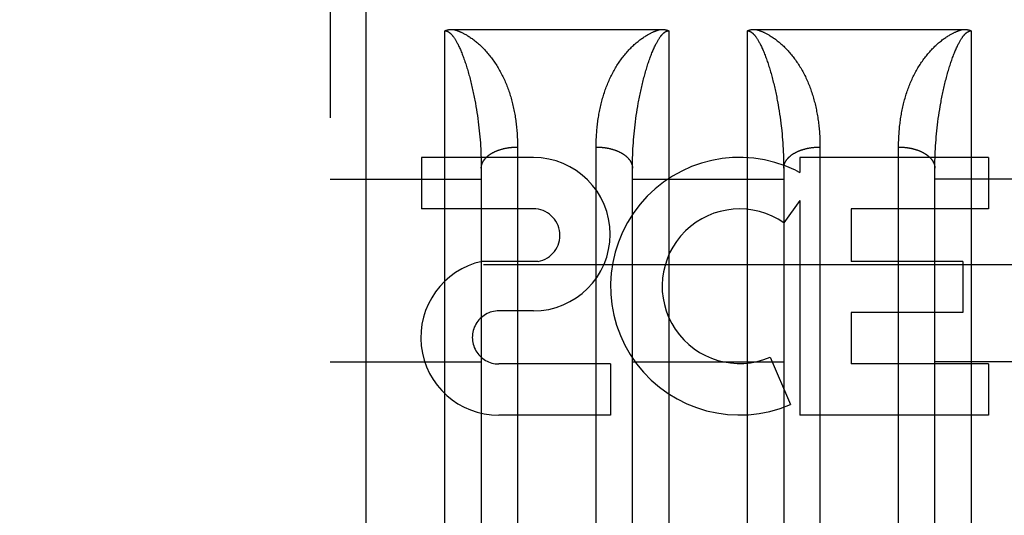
# Model space of a CAD drawing. Header units: inches. Extents: x 0 to 185, y 0 to 120.
# Tile 20 of 102: x 78.703 to 79.517, y 9.485 to 9.895. Entities that reach past the tile are written whole.
import ezdxf

# ---------------------------------------------------------------- set-up
doc = ezdxf.new("R2010")
doc.units = ezdxf.units.IN
doc.header["$LTSCALE"] = 10.163043
doc.header["$MEASUREMENT"] = 0
doc.linetypes.add('HIDDEN', pattern=[0.2, 0.1, -0.1])
doc.layers.add('02___PRT_ALL_AXES', color=7, linetype='CONTINUOUS')
doc.layers.add('DEFAULT_2', color=8, linetype='HIDDEN')

msp = doc.modelspace()

# ---------------------------------------------------------------- linework, layer by layer
at = {"layer": '02___PRT_ALL_AXES', "color": 8, "linetype": 'HIDDEN'}
for p, q in [((79.12741, 9.78143), (79.03499, 9.78143)), ((79.03499, 9.78143), (79.03499, 9.73899)), ((79.50369, 9.78143), (79.34756, 9.78143)), ((79.34756, 9.78143), (79.34756, 9.76915)), ((79.50369, 9.78143), (79.50369, 9.73899)), ((79.34405, 9.77092), (79.34756, 9.76915)), ((79.34756, 9.7458), (79.33455, 9.72725)), ((79.34756, 9.7458), (79.34756, 9.56821)), ((79.12741, 9.73899), (79.03499, 9.73899)), ((79.50369, 9.73899), (79.39017, 9.73899)), ((79.39017, 9.73899), (79.39017, 9.69552)), ((79.13134, 9.69547), (79.08506, 9.69547)), ((79.48238, 9.69552), (79.39017, 9.69552)), ((79.48238, 9.69552), (79.48238, 9.65308)), ((79.12741, 9.65451), (79.0989, 9.65451)), ((79.48238, 9.65308), (79.39017, 9.65308)), ((79.39017, 9.65308), (79.39017, 9.61064)), ((79.32317, 9.6163), (79.3401, 9.5772)), ((79.19128, 9.61064), (79.09886, 9.61064)), ((79.19128, 9.61064), (79.19128, 9.56821)), ((79.50369, 9.61064), (79.39017, 9.61064)), ((79.50369, 9.61064), (79.50369, 9.56821)), ((79.19128, 9.56821), (79.09886, 9.56821)), ((79.50369, 9.56821), (79.34756, 9.56821))]:
    msp.add_line(p, q, dxfattribs=at)
for centre, radius, start, end in [((79.12741, 9.71797), 0.06346, 270, 90), ((79.29779, 9.67496), 0.10653, 64.26362, 293.40274), ((79.12741, 9.71705), 0.02193, 280.307, 90), ((79.29779, 9.67496), 0.06391, 54.88948, 293.40261), ((79.09877, 9.63258), 0.06437, 102.29948, 270.07752), ((79.09886, 9.63258), 0.02193, 89.90115, 270)]:
    msp.add_arc(centre, radius, start, end, dxfattribs=at)
at = {"layer": 'DEFAULT_2', "color": 8, "linetype": 'HIDDEN'}
for p, q in [((78.98934, 9.07543), (78.98934, 10.86043)), ((78.95934, 10.83043), (78.95934, 9.10543)), ((79.05434, 9.07543), (79.05434, 9.88622)), ((79.06072, 9.88743), (79.23275, 9.88743)), ((79.23934, 9.88622), (79.23934, 9.07543)), ((79.30434, 9.07543), (79.30434, 9.88622)), ((79.31072, 9.88743), (79.48275, 9.88743)), ((79.48934, 9.88622), (79.48934, 9.07543)), ((79.07904, 9.82879), (79.0795, 9.82626)), ((79.0795, 9.82626), (79.07995, 9.82372)), ((79.32973, 9.82499), (79.33016, 9.82245)), ((79.07995, 9.82372), (79.08037, 9.82118)), ((79.08037, 9.82118), (79.08077, 9.81864)), ((79.08077, 9.81864), (79.08115, 9.8161)), ((79.08115, 9.8161), (79.08151, 9.81356)), ((79.21217, 9.81356), (79.21253, 9.8161)), ((79.21253, 9.8161), (79.21291, 9.81864)), ((79.21291, 9.81864), (79.21331, 9.82118)), ((79.21331, 9.82118), (79.21373, 9.82372)), ((79.33016, 9.82245), (79.33058, 9.81991)), ((79.33058, 9.81991), (79.33096, 9.81737)), ((79.33096, 9.81737), (79.33133, 9.81483)), ((79.46217, 9.81356), (79.46253, 9.8161)), ((79.46253, 9.8161), (79.46291, 9.81864)), ((79.46291, 9.81864), (79.46331, 9.82118)), ((79.08151, 9.81356), (79.08184, 9.81103)), ((79.08184, 9.81103), (79.08216, 9.8085)), ((79.08216, 9.8085), (79.08245, 9.80597)), ((79.21123, 9.80597), (79.21153, 9.8085)), ((79.21153, 9.8085), (79.21184, 9.81103)), ((79.21184, 9.81103), (79.21217, 9.81356)), ((79.33133, 9.81483), (79.33168, 9.8123)), ((79.33168, 9.8123), (79.332, 9.80977)), ((79.46123, 9.80597), (79.46153, 9.8085)), ((79.46153, 9.8085), (79.46184, 9.81103)), ((79.46184, 9.81103), (79.46217, 9.81356)), ((79.08245, 9.80597), (79.08272, 9.80345)), ((79.08272, 9.80345), (79.08297, 9.80094)), ((79.08297, 9.80094), (79.0832, 9.79843)), ((79.21048, 9.79843), (79.21071, 9.80094)), ((79.21071, 9.80094), (79.21096, 9.80345)), ((79.21096, 9.80345), (79.21123, 9.80597)), ((79.33245, 9.80597), (79.33272, 9.80345)), ((79.33272, 9.80345), (79.33297, 9.80094)), ((79.33297, 9.80094), (79.3332, 9.79843)), ((79.46048, 9.79843), (79.46071, 9.80094)), ((79.46071, 9.80094), (79.46096, 9.80345)), ((79.46096, 9.80345), (79.46123, 9.80597)), ((79.0832, 9.79843), (79.08341, 9.79592)), ((79.08341, 9.79592), (79.08359, 9.79343)), ((79.08359, 9.79343), (79.08376, 9.79094)), ((79.20992, 9.79094), (79.21009, 9.79343)), ((79.21009, 9.79343), (79.21028, 9.79592)), ((79.21028, 9.79592), (79.21048, 9.79843)), ((79.3332, 9.79843), (79.33341, 9.79592)), ((79.33341, 9.79592), (79.33359, 9.79343)), ((79.33359, 9.79343), (79.33376, 9.79094)), ((79.45992, 9.79094), (79.46009, 9.79343)), ((79.46009, 9.79343), (79.46028, 9.79592)), ((79.46028, 9.79592), (79.46048, 9.79843)), ((79.08376, 9.79094), (79.08391, 9.78846)), ((79.08391, 9.78846), (79.08403, 9.78598)), ((79.08403, 9.78598), (79.08413, 9.78352)), ((79.08413, 9.78352), (79.08422, 9.78107)), ((79.20947, 9.78107), (79.20955, 9.78352)), ((79.20955, 9.78352), (79.20965, 9.78598)), ((79.20965, 9.78598), (79.20978, 9.78846)), ((79.20978, 9.78846), (79.20992, 9.79094)), ((79.33376, 9.79094), (79.33391, 9.78846)), ((79.33391, 9.78846), (79.33403, 9.78598)), ((79.33403, 9.78598), (79.33413, 9.78352)), ((79.33413, 9.78352), (79.33422, 9.78107)), ((79.36434, 9.79141), (79.36434, 9.44619)), ((79.42935, 9.44492), (79.42934, 9.79008)), ((79.45947, 9.78107), (79.45955, 9.78352)), ((79.45955, 9.78352), (79.45965, 9.78598)), ((79.45965, 9.78598), (79.45978, 9.78846)), ((79.45978, 9.78846), (79.45992, 9.79094)), ((79.08422, 9.78107), (79.08428, 9.77862)), ((79.08428, 9.77862), (79.08432, 9.77619)), ((79.08432, 9.77619), (79.08434, 9.77377)), ((79.20934, 9.77377), (79.20936, 9.77619)), ((79.20936, 9.77619), (79.20941, 9.77862)), ((79.20941, 9.77862), (79.20947, 9.78107)), ((79.33422, 9.78107), (79.33428, 9.77862)), ((79.45934, 9.77377), (79.45936, 9.77619)), ((79.45936, 9.77619), (79.45941, 9.77862)), ((79.45941, 9.77862), (79.45947, 9.78107)), ((79.08434, 9.77377), (79.08434, 9.46657)), ((79.20934, 9.46535), (79.20934, 9.77377)), ((79.33433, 9.77498), (79.33434, 9.77257)), ((79.33434, 9.77257), (79.33434, 9.46535)), ((79.45934, 9.46535), (79.45934, 9.77377)), ((78.95934, 9.76343), (79.08434, 9.76343)), ((79.20934, 9.76343), (79.33434, 9.76343)), ((79.58434, 9.76343), (79.45934, 9.76343)), ((60.79284, 9.69293), (81.27184, 9.69293)), ((78.95934, 9.61243), (79.08434, 9.61243)), ((79.20934, 9.61243), (79.33434, 9.61243)), ((79.58434, 9.61243), (79.45934, 9.61243))]:
    msp.add_line(p, q, dxfattribs=at)
for points in [[(79.05434, 9.88622), (79.05443, 9.88627), (79.05451, 9.88631), (79.0546, 9.88635), (79.05469, 9.8864), (79.05479, 9.88644), (79.05488, 9.88648), (79.05498, 9.88652), (79.05508, 9.88656), (79.05519, 9.8866), (79.05529, 9.88664), (79.0554, 9.88668), (79.05551, 9.88672), (79.05562, 9.88675), (79.05574, 9.88679), (79.05585, 9.88682), (79.05597, 9.88686), (79.05609, 9.88689), (79.05622, 9.88692), (79.05634, 9.88696), (79.05647, 9.88699), (79.05661, 9.88702), (79.05674, 9.88705), (79.05688, 9.88708), (79.05702, 9.8871), (79.05716, 9.88713), (79.05731, 9.88716), (79.05746, 9.88718), (79.05761, 9.8872), (79.05777, 9.88723), (79.05793, 9.88725), (79.05809, 9.88727), (79.05825, 9.88729), (79.05842, 9.88731), (79.05859, 9.88732), (79.05877, 9.88734), (79.05895, 9.88736), (79.05913, 9.88737), (79.05932, 9.88738), (79.0595, 9.88739), (79.0597, 9.8874), (79.05989, 9.88741), (79.06009, 9.88742), (79.0603, 9.88742), (79.06051, 9.88743), (79.06072, 9.88743)], [(79.05434, 9.88622), (79.0544, 9.88622), (79.05445, 9.88622), (79.0545, 9.88622), (79.05456, 9.88622), (79.05461, 9.88621), (79.05467, 9.88621), (79.05472, 9.8862), (79.05478, 9.8862), (79.05483, 9.88619), (79.05489, 9.88619), (79.05495, 9.88618), (79.055, 9.88617), (79.05506, 9.88616), (79.05512, 9.88616), (79.05518, 9.88614), (79.05524, 9.88613), (79.05531, 9.88612), (79.05537, 9.88611), (79.05543, 9.88609), (79.0555, 9.88608), (79.05556, 9.88606), (79.05563, 9.88604), (79.0557, 9.88602), (79.05577, 9.886), (79.05584, 9.88598), (79.05592, 9.88595), (79.056, 9.88593), (79.05607, 9.8859), (79.05615, 9.88587), (79.05624, 9.88584), (79.05632, 9.8858), (79.05641, 9.88576), (79.0565, 9.88572), (79.0566, 9.88568), (79.05669, 9.88563), (79.05679, 9.88558), (79.0569, 9.88553), (79.057, 9.88547), (79.05711, 9.8854), (79.05722, 9.88534), (79.05734, 9.88527), (79.05745, 9.88519), (79.05757, 9.88511), (79.05769, 9.88503), (79.05781, 9.88494), (79.05794, 9.88485), (79.05807, 9.88475), (79.0582, 9.88465), (79.05834, 9.88454), (79.05848, 9.88442), (79.05862, 9.8843), (79.05877, 9.88416), (79.05892, 9.88402), (79.05907, 9.88388), (79.05923, 9.88372), (79.0594, 9.88355), (79.05957, 9.88337), (79.05974, 9.88319), (79.05992, 9.88299), (79.06011, 9.88277), (79.0603, 9.88255), (79.0605, 9.8823), (79.06071, 9.88205), (79.06092, 9.88177), (79.06115, 9.88148), (79.06138, 9.88117), (79.06161, 9.88083), (79.06186, 9.88048), (79.06212, 9.8801), (79.06238, 9.87969), (79.06266, 9.87926), (79.06294, 9.8788), (79.06323, 9.87831), (79.06354, 9.87779), (79.06385, 9.87724), (79.06418, 9.87665), (79.06451, 9.87603), (79.06485, 9.87537), (79.0652, 9.87468), (79.06556, 9.87395), (79.06593, 9.87319), (79.0663, 9.87239), (79.06668, 9.87156), (79.06706, 9.87069), (79.06744, 9.8698), (79.06783, 9.86888), (79.06821, 9.86794), (79.06859, 9.86698), (79.06897, 9.86601), (79.06934, 9.86502)], [(79.06094, 9.88743), (79.06118, 9.88737), (79.06144, 9.88731), (79.06169, 9.88724), (79.06196, 9.88717), (79.06223, 9.88709), (79.06251, 9.88701), (79.0628, 9.88692), (79.06309, 9.88683), (79.06339, 9.88674), (79.0637, 9.88664), (79.06402, 9.88653), (79.06435, 9.88641), (79.06469, 9.88629), (79.06504, 9.88616), (79.06541, 9.88602), (79.06578, 9.88588), (79.06617, 9.88572), (79.06657, 9.88555), (79.06698, 9.88538), (79.06741, 9.88519), (79.06786, 9.88498), (79.06832, 9.88477), (79.0688, 9.88454), (79.06929, 9.88429), (79.0698, 9.88403), (79.07034, 9.88375), (79.07089, 9.88345), (79.07146, 9.88313), (79.07205, 9.88279), (79.07266, 9.88243), (79.07329, 9.88204), (79.07394, 9.88164), (79.07461, 9.8812), (79.0753, 9.88074), (79.076, 9.88026), (79.07673, 9.87975), (79.07746, 9.87921), (79.07821, 9.87865), (79.07897, 9.87806), (79.07974, 9.87745), (79.08051, 9.87681), (79.08129, 9.87616), (79.08206, 9.87549), (79.08283, 9.8748), (79.08359, 9.8741), (79.08434, 9.87338)], [(79.20934, 9.87338), (79.2101, 9.8741), (79.21086, 9.8748), (79.21162, 9.87549), (79.2124, 9.87616), (79.21317, 9.87681), (79.21394, 9.87745), (79.21471, 9.87806), (79.21547, 9.87865), (79.21622, 9.87921), (79.21696, 9.87975), (79.21768, 9.88026), (79.21838, 9.88074), (79.21907, 9.8812), (79.21974, 9.88164), (79.22039, 9.88204), (79.22102, 9.88243), (79.22164, 9.88279), (79.22223, 9.88313), (79.2228, 9.88345), (79.22335, 9.88375), (79.22388, 9.88403), (79.22439, 9.88429), (79.22489, 9.88454), (79.22537, 9.88477), (79.22583, 9.88498), (79.22627, 9.88519), (79.2267, 9.88538), (79.22711, 9.88555), (79.22751, 9.88572), (79.2279, 9.88588), (79.22828, 9.88602), (79.22864, 9.88616), (79.22899, 9.88629), (79.22933, 9.88641), (79.22966, 9.88653), (79.22998, 9.88664), (79.23029, 9.88674), (79.23059, 9.88683), (79.23089, 9.88692), (79.23117, 9.88701), (79.23145, 9.88709), (79.23172, 9.88717), (79.23199, 9.88724), (79.23225, 9.88731), (79.2325, 9.88737), (79.23275, 9.88743)], [(79.22434, 9.86502), (79.22471, 9.866), (79.22509, 9.86696), (79.22546, 9.8679), (79.22583, 9.86882), (79.22621, 9.86972), (79.22658, 9.87059), (79.22695, 9.87142), (79.22731, 9.87223), (79.22767, 9.873), (79.22802, 9.87374), (79.22836, 9.87445), (79.2287, 9.87512), (79.22903, 9.87575), (79.22935, 9.87636), (79.22966, 9.87693), (79.22996, 9.87747), (79.23025, 9.87798), (79.23054, 9.87846), (79.23081, 9.87891), (79.23108, 9.87934), (79.23133, 9.87974), (79.23158, 9.88012), (79.23182, 9.88048), (79.23205, 9.88081), (79.23228, 9.88113), (79.2325, 9.88142), (79.23271, 9.8817), (79.23291, 9.88197), (79.23311, 9.88221), (79.2333, 9.88245), (79.23348, 9.88267), (79.23366, 9.88288), (79.23384, 9.88307), (79.23401, 9.88326), (79.23417, 9.88343), (79.23433, 9.8836), (79.23448, 9.88375), (79.23464, 9.8839), (79.23478, 9.88404), (79.23493, 9.88417), (79.23506, 9.8843), (79.2352, 9.88442), (79.23533, 9.88453), (79.23546, 9.88463), (79.23559, 9.88473), (79.23571, 9.88483), (79.23584, 9.88492), (79.23595, 9.885), (79.23607, 9.88509), (79.23618, 9.88516), (79.2363, 9.88524), (79.23641, 9.8853), (79.23651, 9.88537), (79.23661, 9.88543), (79.23672, 9.88549), (79.23681, 9.88554), (79.23691, 9.88559), (79.237, 9.88564), (79.23709, 9.88568), (79.23718, 9.88572), (79.23727, 9.88576), (79.23735, 9.8858), (79.23743, 9.88583), (79.23751, 9.88586), (79.23759, 9.88589), (79.23767, 9.88592), (79.23774, 9.88595), (79.23781, 9.88597), (79.23788, 9.88599), (79.23795, 9.88601), (79.23802, 9.88603), (79.23808, 9.88605), (79.23815, 9.88607), (79.23821, 9.88608), (79.23827, 9.8861), (79.23834, 9.88611), (79.2384, 9.88612), (79.23846, 9.88614), (79.23852, 9.88615), (79.23857, 9.88616), (79.23863, 9.88617), (79.23869, 9.88617), (79.23874, 9.88618), (79.2388, 9.88619), (79.23886, 9.8862), (79.23891, 9.8862), (79.23897, 9.88621), (79.23902, 9.88621), (79.23907, 9.88621), (79.23913, 9.88622), (79.23918, 9.88622), (79.23923, 9.88622), (79.23929, 9.88622), (79.23934, 9.88622)], [(79.23275, 9.88743), (79.23296, 9.88743), (79.23317, 9.88743), (79.23338, 9.88742), (79.23359, 9.88742), (79.23379, 9.88741), (79.23398, 9.8874), (79.23418, 9.88739), (79.23437, 9.88738), (79.23455, 9.88737), (79.23473, 9.88736), (79.23491, 9.88734), (79.23509, 9.88732), (79.23526, 9.88731), (79.23543, 9.88729), (79.23559, 9.88727), (79.23575, 9.88725), (79.23591, 9.88723), (79.23607, 9.8872), (79.23622, 9.88718), (79.23637, 9.88716), (79.23651, 9.88713), (79.23666, 9.8871), (79.2368, 9.88708), (79.23694, 9.88705), (79.23707, 9.88702), (79.2372, 9.88699), (79.23733, 9.88696), (79.23746, 9.88693), (79.23758, 9.88689), (79.23771, 9.88686), (79.23782, 9.88683), (79.23794, 9.88679), (79.23806, 9.88676), (79.23817, 9.88672), (79.23828, 9.88668), (79.23839, 9.88664), (79.23849, 9.88661), (79.23859, 9.88657), (79.23869, 9.88653), (79.23879, 9.88648), (79.23889, 9.88644), (79.23898, 9.8864), (79.23908, 9.88636), (79.23917, 9.88631), (79.23926, 9.88627), (79.23934, 9.88622)], [(79.30434, 9.88622), (79.30443, 9.88627), (79.30452, 9.88631), (79.30461, 9.88636), (79.3047, 9.8864), (79.3048, 9.88644), (79.30489, 9.88649), (79.30499, 9.88653), (79.30509, 9.88657), (79.30519, 9.88661), (79.3053, 9.88664), (79.30541, 9.88668), (79.30552, 9.88672), (79.30563, 9.88676), (79.30574, 9.88679), (79.30586, 9.88683), (79.30598, 9.88686), (79.3061, 9.88689), (79.30622, 9.88693), (79.30635, 9.88696), (79.30648, 9.88699), (79.30661, 9.88702), (79.30675, 9.88705), (79.30689, 9.88708), (79.30703, 9.8871), (79.30717, 9.88713), (79.30732, 9.88716), (79.30747, 9.88718), (79.30762, 9.8872), (79.30777, 9.88723), (79.30793, 9.88725), (79.30809, 9.88727), (79.30826, 9.88729), (79.30843, 9.88731), (79.3086, 9.88732), (79.30877, 9.88734), (79.30895, 9.88736), (79.30913, 9.88737), (79.30932, 9.88738), (79.30951, 9.88739), (79.3097, 9.8874), (79.3099, 9.88741), (79.3101, 9.88742), (79.3103, 9.88742), (79.31051, 9.88743), (79.31072, 9.88743)], [(79.30434, 9.88622), (79.3044, 9.88622), (79.30445, 9.88622), (79.3045, 9.88622), (79.30456, 9.88622), (79.30461, 9.88621), (79.30467, 9.88621), (79.30472, 9.8862), (79.30478, 9.8862), (79.30483, 9.88619), (79.30489, 9.88619), (79.30495, 9.88618), (79.305, 9.88617), (79.30506, 9.88616), (79.30512, 9.88616), (79.30518, 9.88614), (79.30524, 9.88613), (79.30531, 9.88612), (79.30537, 9.88611), (79.30543, 9.88609), (79.3055, 9.88608), (79.30556, 9.88606), (79.30563, 9.88604), (79.3057, 9.88602), (79.30577, 9.886), (79.30584, 9.88598), (79.30592, 9.88595), (79.306, 9.88593), (79.30607, 9.8859), (79.30615, 9.88587), (79.30624, 9.88584), (79.30632, 9.8858), (79.30641, 9.88576), (79.3065, 9.88572), (79.3066, 9.88568), (79.30669, 9.88563), (79.30679, 9.88558), (79.3069, 9.88553), (79.307, 9.88547), (79.30711, 9.8854), (79.30722, 9.88534), (79.30734, 9.88527), (79.30745, 9.88519), (79.30757, 9.88511), (79.30769, 9.88503), (79.30781, 9.88494), (79.30794, 9.88485), (79.30807, 9.88475), (79.3082, 9.88465), (79.30834, 9.88454), (79.30848, 9.88442), (79.30862, 9.8843), (79.30877, 9.88416), (79.30892, 9.88402), (79.30907, 9.88388), (79.30923, 9.88372), (79.3094, 9.88355), (79.30957, 9.88337), (79.30974, 9.88319), (79.30992, 9.88299), (79.31011, 9.88277), (79.3103, 9.88255), (79.3105, 9.8823), (79.31071, 9.88205), (79.31092, 9.88177), (79.31115, 9.88148), (79.31138, 9.88117), (79.31161, 9.88083), (79.31186, 9.88048), (79.31212, 9.8801), (79.31238, 9.87969), (79.31266, 9.87926), (79.31294, 9.8788), (79.31323, 9.87831), (79.31354, 9.87779), (79.31385, 9.87724), (79.31418, 9.87665), (79.31451, 9.87603), (79.31485, 9.87537), (79.3152, 9.87468), (79.31556, 9.87395), (79.31593, 9.87319), (79.3163, 9.87239), (79.31668, 9.87156), (79.31706, 9.87069), (79.31744, 9.8698), (79.31783, 9.86888), (79.31821, 9.86794), (79.31859, 9.86698), (79.31897, 9.86601), (79.31934, 9.86502)], [(79.31094, 9.88743), (79.31118, 9.88737), (79.31144, 9.88731), (79.31169, 9.88724), (79.31196, 9.88717), (79.31223, 9.88709), (79.31251, 9.88701), (79.3128, 9.88692), (79.31309, 9.88683), (79.31339, 9.88674), (79.3137, 9.88664), (79.31402, 9.88653), (79.31435, 9.88641), (79.31469, 9.88629), (79.31504, 9.88616), (79.31541, 9.88602), (79.31578, 9.88588), (79.31617, 9.88572), (79.31657, 9.88555), (79.31698, 9.88538), (79.31741, 9.88519), (79.31786, 9.88498), (79.31832, 9.88477), (79.3188, 9.88454), (79.31929, 9.88429), (79.3198, 9.88403), (79.32034, 9.88375), (79.32089, 9.88345), (79.32146, 9.88313), (79.32205, 9.88279), (79.32266, 9.88243), (79.32329, 9.88204), (79.32394, 9.88164), (79.32461, 9.8812), (79.3253, 9.88074), (79.326, 9.88026), (79.32673, 9.87975), (79.32746, 9.87921), (79.32821, 9.87865), (79.32897, 9.87806), (79.32974, 9.87745), (79.33051, 9.87681), (79.33129, 9.87616), (79.33206, 9.87549), (79.33283, 9.8748), (79.33359, 9.8741), (79.33434, 9.87338)], [(79.45934, 9.87338), (79.4601, 9.8741), (79.46086, 9.8748), (79.46162, 9.87549), (79.4624, 9.87616), (79.46317, 9.87681), (79.46394, 9.87745), (79.46471, 9.87806), (79.46547, 9.87865), (79.46622, 9.87921), (79.46696, 9.87975), (79.46768, 9.88026), (79.46838, 9.88074), (79.46907, 9.8812), (79.46974, 9.88164), (79.47039, 9.88204), (79.47102, 9.88243), (79.47164, 9.88279), (79.47223, 9.88313), (79.4728, 9.88345), (79.47335, 9.88375), (79.47388, 9.88403), (79.47439, 9.88429), (79.47489, 9.88454), (79.47537, 9.88477), (79.47583, 9.88498), (79.47627, 9.88519), (79.4767, 9.88538), (79.47711, 9.88555), (79.47751, 9.88572), (79.4779, 9.88588), (79.47828, 9.88602), (79.47864, 9.88616), (79.47899, 9.88629), (79.47933, 9.88641), (79.47966, 9.88653), (79.47998, 9.88664), (79.48029, 9.88674), (79.48059, 9.88683), (79.48089, 9.88692), (79.48117, 9.88701), (79.48145, 9.88709), (79.48172, 9.88717), (79.48199, 9.88724), (79.48225, 9.88731), (79.4825, 9.88737), (79.48275, 9.88743)], [(79.47434, 9.86502), (79.47471, 9.866), (79.47509, 9.86696), (79.47546, 9.8679), (79.47583, 9.86882), (79.47621, 9.86972), (79.47658, 9.87059), (79.47695, 9.87142), (79.47731, 9.87223), (79.47767, 9.873), (79.47802, 9.87374), (79.47836, 9.87445), (79.4787, 9.87512), (79.47903, 9.87575), (79.47935, 9.87636), (79.47966, 9.87693), (79.47996, 9.87747), (79.48025, 9.87798), (79.48054, 9.87846), (79.48081, 9.87891), (79.48108, 9.87934), (79.48133, 9.87974), (79.48158, 9.88012), (79.48182, 9.88048), (79.48205, 9.88081), (79.48228, 9.88113), (79.4825, 9.88142), (79.48271, 9.8817), (79.48291, 9.88197), (79.48311, 9.88221), (79.4833, 9.88245), (79.48348, 9.88267), (79.48366, 9.88288), (79.48384, 9.88307), (79.48401, 9.88326), (79.48417, 9.88343), (79.48433, 9.8836), (79.48448, 9.88375), (79.48464, 9.8839), (79.48478, 9.88404), (79.48493, 9.88417), (79.48506, 9.8843), (79.4852, 9.88442), (79.48533, 9.88453), (79.48546, 9.88463), (79.48559, 9.88473), (79.48571, 9.88483), (79.48584, 9.88492), (79.48595, 9.885), (79.48607, 9.88509), (79.48618, 9.88516), (79.4863, 9.88524), (79.48641, 9.8853), (79.48651, 9.88537), (79.48661, 9.88543), (79.48672, 9.88549), (79.48681, 9.88554), (79.48691, 9.88559), (79.487, 9.88564), (79.48709, 9.88568), (79.48718, 9.88572), (79.48727, 9.88576), (79.48735, 9.8858), (79.48743, 9.88583), (79.48751, 9.88586), (79.48759, 9.88589), (79.48767, 9.88592), (79.48774, 9.88595), (79.48781, 9.88597), (79.48788, 9.88599), (79.48795, 9.88601), (79.48802, 9.88603), (79.48808, 9.88605), (79.48815, 9.88607), (79.48821, 9.88608), (79.48827, 9.8861), (79.48834, 9.88611), (79.4884, 9.88612), (79.48846, 9.88614), (79.48852, 9.88615), (79.48857, 9.88616), (79.48863, 9.88617), (79.48869, 9.88617), (79.48874, 9.88618), (79.4888, 9.88619), (79.48886, 9.8862), (79.48891, 9.8862), (79.48897, 9.88621), (79.48902, 9.88621), (79.48907, 9.88621), (79.48913, 9.88622), (79.48918, 9.88622), (79.48923, 9.88622), (79.48929, 9.88622), (79.48934, 9.88622)], [(79.48275, 9.88743), (79.48296, 9.88743), (79.48318, 9.88743), (79.48338, 9.88742), (79.48359, 9.88742), (79.48379, 9.88741), (79.48399, 9.8874), (79.48418, 9.88739), (79.48437, 9.88738), (79.48455, 9.88737), (79.48473, 9.88736), (79.48491, 9.88734), (79.48509, 9.88732), (79.48526, 9.88731), (79.48543, 9.88729), (79.48559, 9.88727), (79.48576, 9.88725), (79.48591, 9.88723), (79.48607, 9.8872), (79.48622, 9.88718), (79.48637, 9.88716), (79.48652, 9.88713), (79.48666, 9.8871), (79.4868, 9.88708), (79.48694, 9.88705), (79.48708, 9.88702), (79.48721, 9.88699), (79.48734, 9.88696), (79.48747, 9.88692), (79.48759, 9.88689), (79.48771, 9.88686), (79.48783, 9.88682), (79.48795, 9.88679), (79.48806, 9.88675), (79.48818, 9.88672), (79.48829, 9.88668), (79.48839, 9.88664), (79.4885, 9.8866), (79.4886, 9.88656), (79.4887, 9.88652), (79.4888, 9.88648), (79.4889, 9.88644), (79.48899, 9.8864), (79.48908, 9.88635), (79.48917, 9.88631), (79.48926, 9.88627), (79.48934, 9.88622)], [(79.08434, 9.87338), (79.08508, 9.87267), (79.0858, 9.87194), (79.08653, 9.8712), (79.08724, 9.87044), (79.08795, 9.86967), (79.08866, 9.86889), (79.08935, 9.86809), (79.09004, 9.86729), (79.09073, 9.86646), (79.09141, 9.86562), (79.09208, 9.86477), (79.09274, 9.86391), (79.0934, 9.86303), (79.09405, 9.86213), (79.09469, 9.86123), (79.09533, 9.8603), (79.09596, 9.85937), (79.09658, 9.85841), (79.09719, 9.85745), (79.0978, 9.85647), (79.09839, 9.85548), (79.09898, 9.85448), (79.09955, 9.85347), (79.10011, 9.85245), (79.10066, 9.85142), (79.1012, 9.85039), (79.10173, 9.84934), (79.10225, 9.84829), (79.10276, 9.84723), (79.10325, 9.84616), (79.10373, 9.84508), (79.10421, 9.844), (79.10467, 9.84291), (79.10512, 9.84181), (79.10556, 9.8407), (79.10599, 9.83959), (79.1064, 9.83847), (79.10681, 9.83734), (79.1072, 9.8362), (79.10759, 9.83506), (79.10796, 9.83391), (79.10832, 9.83276), (79.10868, 9.83159), (79.10902, 9.83042), (79.10935, 9.82925), (79.10967, 9.82806), (79.10997, 9.82688), (79.11027, 9.82568), (79.11056, 9.82448), (79.11084, 9.82327), (79.1111, 9.82206), (79.11136, 9.82084), (79.1116, 9.81961), (79.11184, 9.81838), (79.11206, 9.81715), (79.11227, 9.8159), (79.11247, 9.81466), (79.11267, 9.8134), (79.11285, 9.81215), (79.11302, 9.81088), (79.11318, 9.80962), (79.11333, 9.80834), (79.11347, 9.80706), (79.1136, 9.80578), (79.11372, 9.8045), (79.11383, 9.8032), (79.11392, 9.80191), (79.11401, 9.80061), (79.11409, 9.79931), (79.11416, 9.798), (79.11421, 9.79669), (79.11426, 9.79537), (79.1143, 9.79405), (79.11432, 9.79273), (79.11434, 9.79141), (79.11434, 9.79008)], [(79.17934, 9.44619), (79.17935, 9.79141), (79.17936, 9.79273), (79.17939, 9.79405), (79.17942, 9.79537), (79.17947, 9.79669), (79.17953, 9.798), (79.17959, 9.79931), (79.17967, 9.80061), (79.17976, 9.80191), (79.17986, 9.8032), (79.17997, 9.8045), (79.18008, 9.80578), (79.18021, 9.80706), (79.18035, 9.80834), (79.1805, 9.80962), (79.18066, 9.81088), (79.18084, 9.81215), (79.18102, 9.8134), (79.18121, 9.81466), (79.18141, 9.8159), (79.18162, 9.81715), (79.18185, 9.81838), (79.18208, 9.81961), (79.18233, 9.82084), (79.18258, 9.82206), (79.18285, 9.82327), (79.18312, 9.82448), (79.18341, 9.82568), (79.18371, 9.82688), (79.18402, 9.82806), (79.18434, 9.82925), (79.18467, 9.83042), (79.18501, 9.83159), (79.18536, 9.83276), (79.18572, 9.83391), (79.1861, 9.83506), (79.18648, 9.8362), (79.18687, 9.83734), (79.18728, 9.83847), (79.1877, 9.83959), (79.18813, 9.8407), (79.18857, 9.84181), (79.18902, 9.84291), (79.18948, 9.844), (79.18995, 9.84508), (79.19043, 9.84616), (79.19093, 9.84723), (79.19143, 9.84829), (79.19195, 9.84934), (79.19248, 9.85039), (79.19302, 9.85142), (79.19357, 9.85245), (79.19413, 9.85347), (79.1947, 9.85448), (79.19529, 9.85548), (79.19588, 9.85647), (79.19649, 9.85745), (79.1971, 9.85841), (79.19773, 9.85937), (79.19835, 9.8603), (79.19899, 9.86123), (79.19963, 9.86213), (79.20029, 9.86303), (79.20094, 9.86391), (79.20161, 9.86477), (79.20228, 9.86562), (79.20296, 9.86646), (79.20364, 9.86729), (79.20433, 9.86809), (79.20503, 9.86889), (79.20573, 9.86967), (79.20644, 9.87044), (79.20716, 9.8712), (79.20788, 9.87194), (79.20861, 9.87267), (79.20934, 9.87338)], [(79.33434, 9.87338), (79.33508, 9.87267), (79.3358, 9.87194), (79.33653, 9.8712), (79.33724, 9.87044), (79.33795, 9.86967), (79.33866, 9.86889), (79.33935, 9.86809), (79.34004, 9.86729), (79.34073, 9.86646), (79.34141, 9.86562), (79.34208, 9.86477), (79.34274, 9.86391), (79.3434, 9.86303), (79.34405, 9.86213), (79.34469, 9.86123), (79.34533, 9.8603), (79.34596, 9.85937), (79.34658, 9.85841), (79.34719, 9.85745), (79.3478, 9.85647), (79.34839, 9.85548), (79.34898, 9.85448), (79.34955, 9.85347), (79.35011, 9.85245), (79.35066, 9.85142), (79.3512, 9.85039), (79.35173, 9.84934), (79.35225, 9.84829), (79.35276, 9.84723), (79.35325, 9.84616), (79.35373, 9.84508), (79.35421, 9.844), (79.35467, 9.84291), (79.35512, 9.84181), (79.35556, 9.8407), (79.35599, 9.83959), (79.3564, 9.83847), (79.35681, 9.83734), (79.3572, 9.8362), (79.35759, 9.83506), (79.35796, 9.83391), (79.35832, 9.83276), (79.35868, 9.83159), (79.35902, 9.83042), (79.35935, 9.82925), (79.35967, 9.82806), (79.35997, 9.82688), (79.36027, 9.82568), (79.36056, 9.82448), (79.36084, 9.82327), (79.3611, 9.82206), (79.36136, 9.82084), (79.3616, 9.81961), (79.36184, 9.81838), (79.36206, 9.81715), (79.36227, 9.8159), (79.36247, 9.81466), (79.36267, 9.8134), (79.36285, 9.81215), (79.36302, 9.81088), (79.36318, 9.80962), (79.36333, 9.80834), (79.36347, 9.80706), (79.3636, 9.80578), (79.36372, 9.8045), (79.36383, 9.8032), (79.36392, 9.80191), (79.36401, 9.80061), (79.36409, 9.79931), (79.36416, 9.798), (79.36421, 9.79669), (79.36426, 9.79537), (79.3643, 9.79405), (79.36432, 9.79273), (79.36434, 9.79141)], [(79.42934, 9.79008), (79.42935, 9.79141), (79.42936, 9.79273), (79.42939, 9.79405), (79.42942, 9.79537), (79.42947, 9.79669), (79.42953, 9.798), (79.42959, 9.79931), (79.42967, 9.80061), (79.42976, 9.80191), (79.42986, 9.8032), (79.42997, 9.8045), (79.43008, 9.80578), (79.43021, 9.80706), (79.43035, 9.80834), (79.4305, 9.80962), (79.43066, 9.81088), (79.43084, 9.81215), (79.43102, 9.8134), (79.43121, 9.81466), (79.43141, 9.8159), (79.43162, 9.81715), (79.43185, 9.81838), (79.43208, 9.81961), (79.43233, 9.82084), (79.43258, 9.82206), (79.43285, 9.82327), (79.43312, 9.82448), (79.43341, 9.82568), (79.43371, 9.82688), (79.43402, 9.82806), (79.43434, 9.82925), (79.43467, 9.83042), (79.43501, 9.83159), (79.43536, 9.83276), (79.43572, 9.83391), (79.4361, 9.83506), (79.43648, 9.8362), (79.43687, 9.83734), (79.43728, 9.83847), (79.4377, 9.83959), (79.43813, 9.8407), (79.43857, 9.84181), (79.43902, 9.84291), (79.43948, 9.844), (79.43995, 9.84508), (79.44043, 9.84616), (79.44093, 9.84723), (79.44143, 9.84829), (79.44195, 9.84934), (79.44248, 9.85039), (79.44302, 9.85142), (79.44357, 9.85245), (79.44413, 9.85347), (79.4447, 9.85448), (79.44529, 9.85548), (79.44588, 9.85647), (79.44649, 9.85745), (79.4471, 9.85841), (79.44773, 9.85937), (79.44835, 9.8603), (79.44899, 9.86123), (79.44963, 9.86213), (79.45029, 9.86303), (79.45094, 9.86391), (79.45161, 9.86477), (79.45228, 9.86562), (79.45296, 9.86646), (79.45364, 9.86729), (79.45433, 9.86809), (79.45503, 9.86889), (79.45573, 9.86967), (79.45644, 9.87044), (79.45716, 9.8712), (79.45788, 9.87194), (79.45861, 9.87267), (79.45934, 9.87338)], [(79.06934, 9.86502), (79.06971, 9.86403), (79.07007, 9.86302), (79.07043, 9.862), (79.07079, 9.86096), (79.07115, 9.85991), (79.0715, 9.85885), (79.07185, 9.85777), (79.07219, 9.85668), (79.07253, 9.85558), (79.07287, 9.85446), (79.07321, 9.85333), (79.07354, 9.85219), (79.07387, 9.85103), (79.07419, 9.84986), (79.07452, 9.84868), (79.07484, 9.84749), (79.07515, 9.84629), (79.07546, 9.84507), (79.07577, 9.84385), (79.07607, 9.84261), (79.07637, 9.84137), (79.07666, 9.84012), (79.07695, 9.83887), (79.07723, 9.83762), (79.0775, 9.83637), (79.07777, 9.83511), (79.07804, 9.83385), (79.0783, 9.83259), (79.07855, 9.83132), (79.0788, 9.83006), (79.07904, 9.82879)], [(79.21373, 9.82372), (79.21418, 9.82626), (79.21441, 9.82752), (79.21465, 9.82879), (79.21489, 9.83006), (79.21513, 9.83132), (79.21539, 9.83259), (79.21565, 9.83385), (79.21591, 9.83511), (79.21618, 9.83637), (79.21646, 9.83762), (79.21674, 9.83887), (79.21702, 9.84012), (79.21732, 9.84137), (79.21761, 9.84261), (79.21792, 9.84385), (79.21822, 9.84507), (79.21853, 9.84629), (79.21885, 9.84749), (79.21917, 9.84868), (79.21949, 9.84986), (79.21981, 9.85103), (79.22014, 9.85219), (79.22047, 9.85333), (79.22081, 9.85446), (79.22115, 9.85558), (79.22149, 9.85668), (79.22184, 9.85777), (79.22218, 9.85885), (79.22254, 9.85991), (79.22289, 9.86096), (79.22325, 9.862), (79.22361, 9.86302), (79.22397, 9.86403), (79.22434, 9.86502)], [(79.31934, 9.86502), (79.31971, 9.86403), (79.32007, 9.86302), (79.32043, 9.862), (79.32079, 9.86096), (79.32115, 9.85991), (79.3215, 9.85885), (79.32185, 9.85777), (79.32219, 9.85668), (79.32253, 9.85558), (79.32287, 9.85446), (79.32321, 9.85333), (79.32354, 9.85219), (79.32387, 9.85103), (79.32419, 9.84986), (79.32452, 9.84868), (79.32484, 9.84749), (79.32515, 9.84629), (79.32546, 9.84507), (79.32577, 9.84385), (79.32607, 9.84261), (79.32637, 9.84137), (79.32666, 9.84012), (79.32695, 9.83887), (79.32723, 9.83762), (79.3275, 9.83637), (79.32777, 9.83511), (79.32804, 9.83385), (79.3283, 9.83259), (79.32855, 9.83132), (79.3288, 9.83006), (79.32904, 9.82879)], [(79.46395, 9.82499), (79.46441, 9.82752), (79.46465, 9.82879), (79.46489, 9.83006), (79.46513, 9.83132), (79.46539, 9.83259), (79.46565, 9.83385), (79.46591, 9.83511), (79.46618, 9.83637), (79.46646, 9.83762), (79.46674, 9.83887), (79.46702, 9.84012), (79.46732, 9.84137), (79.46761, 9.84261), (79.46792, 9.84385), (79.46822, 9.84507), (79.46853, 9.84629), (79.46885, 9.84749), (79.46917, 9.84868), (79.46949, 9.84986), (79.46981, 9.85103), (79.47014, 9.85219), (79.47047, 9.85333), (79.47081, 9.85446), (79.47115, 9.85558), (79.47149, 9.85668), (79.47184, 9.85777), (79.47218, 9.85885), (79.47254, 9.85991), (79.47289, 9.86096), (79.47325, 9.862), (79.47361, 9.86302), (79.47397, 9.86403), (79.47434, 9.86502)], [(79.32904, 9.82879), (79.3295, 9.82626), (79.32973, 9.82499)], [(79.46331, 9.82118), (79.46373, 9.82372), (79.46395, 9.82499)], [(79.332, 9.80977), (79.33231, 9.80724), (79.33245, 9.80597)], [(79.08434, 9.77257), (79.08434, 9.77281), (79.08435, 9.77306), (79.08437, 9.7733), (79.08439, 9.77355), (79.08442, 9.77379), (79.08445, 9.77404), (79.08449, 9.77428), (79.08453, 9.77453), (79.08458, 9.77477), (79.08464, 9.77502), (79.0847, 9.77526), (79.08477, 9.7755), (79.08484, 9.77574), (79.08492, 9.77598), (79.085, 9.77622), (79.08509, 9.77646), (79.08519, 9.7767), (79.08529, 9.77694), (79.0854, 9.77718), (79.08551, 9.77741), (79.08563, 9.77765), (79.08576, 9.77788), (79.08589, 9.77812), (79.08603, 9.77835), (79.08617, 9.77858), (79.08631, 9.77881), (79.08647, 9.77904), (79.08663, 9.77927), (79.08679, 9.77949), (79.08696, 9.77972), (79.08713, 9.77994), (79.08731, 9.78016), (79.0875, 9.78039), (79.08769, 9.7806), (79.08788, 9.78082), (79.08808, 9.78104), (79.08829, 9.78125), (79.0885, 9.78146), (79.08872, 9.78167), (79.08894, 9.78188), (79.08917, 9.78209), (79.0894, 9.7823), (79.08963, 9.7825), (79.08987, 9.7827), (79.09012, 9.7829), (79.09037, 9.7831), (79.09063, 9.78329), (79.09089, 9.78349), (79.09115, 9.78368), (79.09142, 9.78386), (79.09169, 9.78405), (79.09197, 9.78424), (79.09225, 9.78442), (79.09254, 9.7846), (79.09283, 9.78477), (79.09313, 9.78495), (79.09343, 9.78512), (79.09373, 9.78529), (79.09404, 9.78546), (79.09435, 9.78562), (79.09467, 9.78579), (79.09499, 9.78595), (79.09531, 9.7861), (79.09564, 9.78626), (79.09597, 9.78641), (79.0963, 9.78656), (79.09664, 9.7867), (79.09698, 9.78685), (79.09733, 9.78699), (79.09767, 9.78713), (79.09803, 9.78726), (79.09838, 9.78739), (79.09874, 9.78752), (79.0991, 9.78765), (79.09946, 9.78777), (79.09983, 9.78789), (79.1002, 9.78801), (79.10057, 9.78812), (79.10095, 9.78824), (79.10133, 9.78834), (79.10171, 9.78845), (79.10209, 9.78855), (79.10247, 9.78865), (79.10286, 9.78875), (79.10325, 9.78884), (79.10364, 9.78893), (79.10404, 9.78901), (79.10443, 9.7891), (79.10483, 9.78917), (79.10523, 9.78925), (79.10563, 9.78932), (79.10604, 9.78939), (79.10644, 9.78946), (79.10685, 9.78952), (79.10726, 9.78958), (79.10767, 9.78964), (79.10808, 9.78969), (79.10849, 9.78974), (79.1089, 9.78979), (79.10932, 9.78983), (79.10973, 9.78987), (79.11015, 9.78991), (79.11056, 9.78994), (79.11098, 9.78997), (79.1114, 9.78999), (79.11182, 9.79002), (79.11224, 9.79004), (79.11266, 9.79005), (79.11308, 9.79006), (79.1135, 9.79007), (79.11392, 9.79008), (79.11434, 9.79008)], [(79.11434, 9.79008), (79.11434, 9.44492)], [(79.17934, 9.79008), (79.17976, 9.79008), (79.18018, 9.79007), (79.1806, 9.79006), (79.18102, 9.79005), (79.18144, 9.79004), (79.18186, 9.79002), (79.18228, 9.78999), (79.1827, 9.78997), (79.18312, 9.78994), (79.18354, 9.78991), (79.18395, 9.78987), (79.18437, 9.78983), (79.18478, 9.78979), (79.18519, 9.78974), (79.18561, 9.78969), (79.18602, 9.78964), (79.18643, 9.78958), (79.18683, 9.78952), (79.18724, 9.78946), (79.18765, 9.78939), (79.18805, 9.78932), (79.18845, 9.78925), (79.18885, 9.78917), (79.18925, 9.7891), (79.18965, 9.78901), (79.19004, 9.78893), (79.19043, 9.78884), (79.19082, 9.78875), (79.19121, 9.78865), (79.19159, 9.78855), (79.19198, 9.78845), (79.19236, 9.78834), (79.19274, 9.78824), (79.19311, 9.78812), (79.19348, 9.78801), (79.19385, 9.78789), (79.19422, 9.78777), (79.19458, 9.78765), (79.19494, 9.78752), (79.1953, 9.78739), (79.19566, 9.78726), (79.19601, 9.78713), (79.19636, 9.78699), (79.1967, 9.78685), (79.19704, 9.7867), (79.19738, 9.78656), (79.19772, 9.78641), (79.19805, 9.78626), (79.19837, 9.7861), (79.1987, 9.78595), (79.19902, 9.78579), (79.19933, 9.78562), (79.19964, 9.78546), (79.19995, 9.78529), (79.20026, 9.78512), (79.20055, 9.78495), (79.20085, 9.78477), (79.20114, 9.7846), (79.20143, 9.78442), (79.20171, 9.78424), (79.20199, 9.78405), (79.20226, 9.78386), (79.20253, 9.78368), (79.2028, 9.78349), (79.20306, 9.78329), (79.20331, 9.7831), (79.20356, 9.7829), (79.20381, 9.7827), (79.20405, 9.7825), (79.20429, 9.7823), (79.20452, 9.78209), (79.20474, 9.78188), (79.20496, 9.78167), (79.20518, 9.78146), (79.20539, 9.78125), (79.2056, 9.78104), (79.2058, 9.78082), (79.206, 9.7806), (79.20619, 9.78039), (79.20637, 9.78016), (79.20655, 9.77994), (79.20673, 9.77972), (79.20689, 9.77949), (79.20706, 9.77927), (79.20722, 9.77904), (79.20737, 9.77881), (79.20752, 9.77858), (79.20766, 9.77835), (79.20779, 9.77812), (79.20792, 9.77788), (79.20805, 9.77765), (79.20817, 9.77741), (79.20828, 9.77718), (79.20839, 9.77694), (79.20849, 9.7767), (79.20859, 9.77646), (79.20868, 9.77622), (79.20877, 9.77598), (79.20884, 9.77574), (79.20892, 9.7755), (79.20899, 9.77526), (79.20905, 9.77502), (79.2091, 9.77477), (79.20915, 9.77453), (79.2092, 9.77428), (79.20924, 9.77404), (79.20927, 9.77379), (79.20929, 9.77355), (79.20932, 9.7733), (79.20933, 9.77306), (79.20934, 9.77281), (79.20934, 9.77257)], [(79.33434, 9.77257), (79.33434, 9.77281), (79.33435, 9.77306), (79.33437, 9.7733), (79.33439, 9.77355), (79.33442, 9.77379), (79.33445, 9.77404), (79.33449, 9.77428), (79.33453, 9.77453), (79.33458, 9.77477), (79.33464, 9.77502), (79.3347, 9.77526), (79.33477, 9.7755), (79.33484, 9.77574), (79.33492, 9.77598), (79.335, 9.77622), (79.33509, 9.77646), (79.33519, 9.7767), (79.33529, 9.77694), (79.3354, 9.77718), (79.33551, 9.77741), (79.33563, 9.77765), (79.33576, 9.77788), (79.33589, 9.77812), (79.33603, 9.77835), (79.33617, 9.77858), (79.33631, 9.77881), (79.33647, 9.77904), (79.33663, 9.77927), (79.33679, 9.77949), (79.33696, 9.77972), (79.33713, 9.77994), (79.33731, 9.78016), (79.3375, 9.78039), (79.33769, 9.7806), (79.33788, 9.78082), (79.33808, 9.78104), (79.33829, 9.78125), (79.3385, 9.78146), (79.33872, 9.78167), (79.33894, 9.78188), (79.33917, 9.78209), (79.3394, 9.7823), (79.33963, 9.7825), (79.33987, 9.7827), (79.34012, 9.7829), (79.34037, 9.7831), (79.34063, 9.78329), (79.34089, 9.78349), (79.34115, 9.78368), (79.34142, 9.78386), (79.34169, 9.78405), (79.34197, 9.78424), (79.34225, 9.78442), (79.34254, 9.7846), (79.34283, 9.78477), (79.34313, 9.78495), (79.34343, 9.78512), (79.34373, 9.78529), (79.34404, 9.78546), (79.34435, 9.78562), (79.34467, 9.78579), (79.34499, 9.78595), (79.34531, 9.7861), (79.34564, 9.78626), (79.34597, 9.78641), (79.3463, 9.78656), (79.34664, 9.7867), (79.34698, 9.78685), (79.34733, 9.78699), (79.34767, 9.78713), (79.34803, 9.78726), (79.34838, 9.78739), (79.34874, 9.78752), (79.3491, 9.78765), (79.34946, 9.78777), (79.34983, 9.78789), (79.3502, 9.78801), (79.35057, 9.78812), (79.35095, 9.78824), (79.35133, 9.78834), (79.35171, 9.78845), (79.35209, 9.78855), (79.35247, 9.78865), (79.35286, 9.78875), (79.35325, 9.78884), (79.35364, 9.78893), (79.35404, 9.78901), (79.35443, 9.7891), (79.35483, 9.78917), (79.35523, 9.78925), (79.35563, 9.78932), (79.35604, 9.78939), (79.35644, 9.78946), (79.35685, 9.78952), (79.35726, 9.78958), (79.35767, 9.78964), (79.35808, 9.78969), (79.35849, 9.78974), (79.3589, 9.78979), (79.35932, 9.78983), (79.35973, 9.78987), (79.36015, 9.78991), (79.36056, 9.78994), (79.36098, 9.78997), (79.3614, 9.78999), (79.36182, 9.79002), (79.36224, 9.79004), (79.36266, 9.79005), (79.36308, 9.79006), (79.3635, 9.79007), (79.36392, 9.79008), (79.36434, 9.79008)], [(79.42934, 9.79008), (79.42976, 9.79008), (79.43018, 9.79007), (79.4306, 9.79006), (79.43102, 9.79005), (79.43144, 9.79004), (79.43186, 9.79002), (79.43228, 9.78999), (79.4327, 9.78997), (79.43312, 9.78994), (79.43354, 9.78991), (79.43395, 9.78987), (79.43437, 9.78983), (79.43478, 9.78979), (79.43519, 9.78974), (79.43561, 9.78969), (79.43602, 9.78964), (79.43643, 9.78958), (79.43683, 9.78952), (79.43724, 9.78946), (79.43765, 9.78939), (79.43805, 9.78932), (79.43845, 9.78925), (79.43885, 9.78917), (79.43925, 9.7891), (79.43965, 9.78901), (79.44004, 9.78893), (79.44043, 9.78884), (79.44082, 9.78875), (79.44121, 9.78865), (79.44159, 9.78855), (79.44198, 9.78845), (79.44236, 9.78834), (79.44274, 9.78824), (79.44311, 9.78812), (79.44348, 9.78801), (79.44385, 9.78789), (79.44422, 9.78777), (79.44458, 9.78765), (79.44494, 9.78752), (79.4453, 9.78739), (79.44566, 9.78726), (79.44601, 9.78713), (79.44636, 9.78699), (79.4467, 9.78685), (79.44704, 9.7867), (79.44738, 9.78656), (79.44772, 9.78641), (79.44805, 9.78626), (79.44837, 9.7861), (79.4487, 9.78595), (79.44902, 9.78579), (79.44933, 9.78562), (79.44964, 9.78546), (79.44995, 9.78529), (79.45026, 9.78512), (79.45055, 9.78495), (79.45085, 9.78477), (79.45114, 9.7846), (79.45143, 9.78442), (79.45171, 9.78424), (79.45199, 9.78405), (79.45226, 9.78386), (79.45253, 9.78368), (79.4528, 9.78349), (79.45306, 9.78329), (79.45331, 9.7831), (79.45356, 9.7829), (79.45381, 9.7827), (79.45405, 9.7825), (79.45429, 9.7823), (79.45452, 9.78209), (79.45474, 9.78188), (79.45496, 9.78167), (79.45518, 9.78146), (79.45539, 9.78125), (79.4556, 9.78104), (79.4558, 9.78082), (79.456, 9.7806), (79.45619, 9.78039), (79.45637, 9.78016), (79.45655, 9.77994), (79.45673, 9.77972), (79.45689, 9.77949), (79.45706, 9.77927), (79.45722, 9.77904), (79.45737, 9.77881), (79.45752, 9.77858), (79.45766, 9.77835), (79.45779, 9.77812), (79.45792, 9.77788), (79.45805, 9.77765), (79.45817, 9.77741), (79.45828, 9.77718), (79.45839, 9.77694), (79.45849, 9.7767), (79.45859, 9.77646), (79.45868, 9.77622), (79.45877, 9.77598), (79.45884, 9.77574), (79.45892, 9.7755), (79.45899, 9.77526), (79.45905, 9.77502), (79.4591, 9.77477), (79.45915, 9.77453), (79.4592, 9.77428), (79.45924, 9.77404), (79.45927, 9.77379), (79.45929, 9.77355), (79.45932, 9.7733), (79.45933, 9.77306), (79.45934, 9.77281), (79.45934, 9.77257)], [(79.33428, 9.77862), (79.33432, 9.77619), (79.33433, 9.77498)]]:
    msp.add_lwpolyline(points, dxfattribs=at)

doc.saveas('drawing.dxf')
